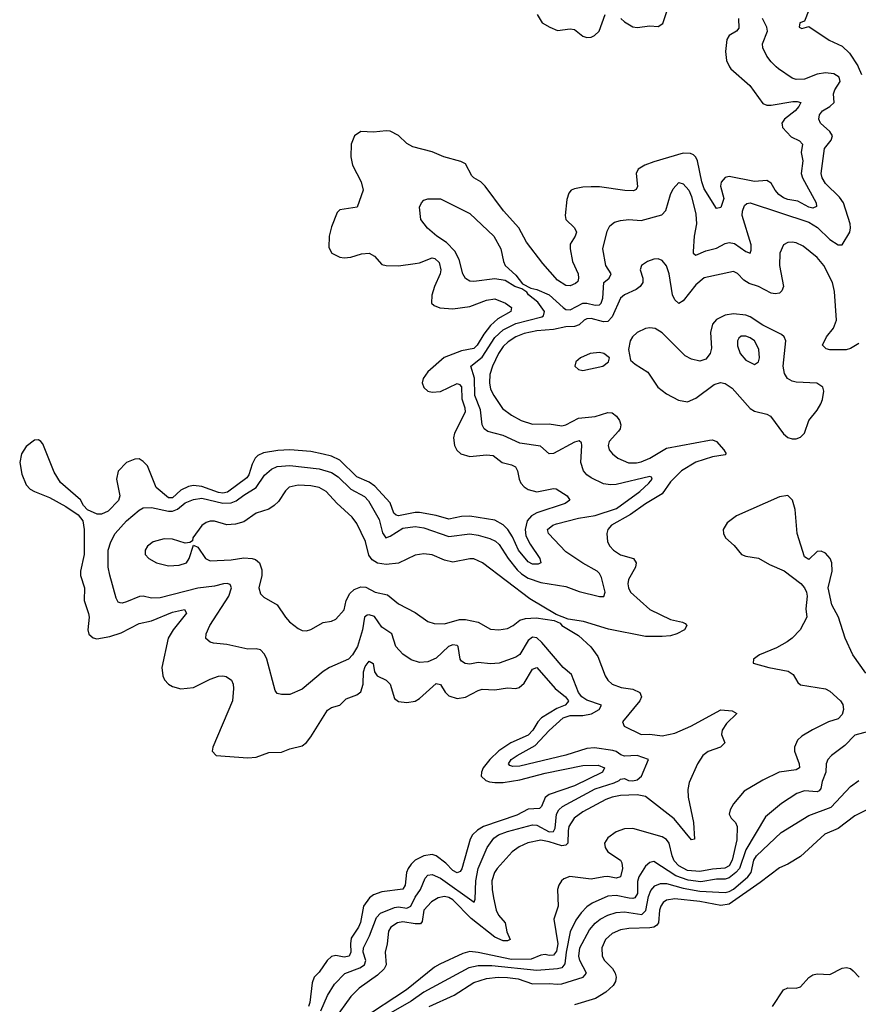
# Model space of a CAD drawing. Header units: inches. Extents: x 1694797 to 1849917, y 907313 to 1017959.
# Tile 9 of 256: x 1695460 to 1699467, y 925521 to 930225. Entities that reach past the tile are written whole.
import ezdxf

# ---------------------------------------------------------------- set-up
doc = ezdxf.new("R2010")
doc.units = ezdxf.units.IN
doc.header["$MEASUREMENT"] = 0
doc.layers.add('B6992', color=7, linetype='Continuous')
doc.layers.add('B6993', color=7, linetype='Continuous')

msp = doc.modelspace()

# ---------------------------------------------------------------- linework, layer by layer
at = {"layer": 'B6992', "color": 5}
for points, elevation in [([(1698852.1, 930000), (1698857.1, 929990), (1698949.2, 929910), (1699010, 929824.5), (1699030, 929817.1), (1699050, 929817), (1699153.6, 929833.6), (1699174.7, 929834.7), (1699192.4, 929830), (1699183.2, 929810), (1699165.1, 929790), (1699114.1, 929750), (1699101.9, 929730), (1699102.6, 929722.6), (1699104.8, 929710), (1699145.4, 929665.4), (1699185.5, 929645.5), (1699199.4, 929630), (1699193, 929590), (1699201.5, 929550), (1699194.3, 929490), (1699200.1, 929470), (1699265.9, 929350), (1699267.2, 929332.8), (1699250, 929323.9), (1699230, 929329.9), (1699177.7, 929357.7), (1699130, 929365.8), (1699110, 929373.8), (1699086.6, 929390), (1699069.2, 929410), (1699050, 929443.5), (1699030, 929456.3), (1698970, 929451.6), (1698850, 929475), (1698830, 929470.8), (1698811.8, 929448.2), (1698808.2, 929430), (1698824.3, 929370), (1698810, 929328.4), (1698790, 929322.4), (1698730, 929416.4), (1698718.5, 929450), (1698697.9, 929550), (1698690, 929568.9), (1698678.8, 929578.8), (1698665.5, 929585.5), (1698630, 929586.7), (1698490, 929546.5), (1698446.7, 929530), (1698415.5, 929510), (1698405, 929490), (1698411.5, 929428.5), (1698405.9, 929414.1), (1698393, 929407), (1698351.3, 929408.7), (1698230, 929426.7), (1698190, 929426.1), (1698150, 929424.2), (1698110, 929416.2), (1698094.4, 929410), (1698083.4, 929396.6), (1698073.5, 929366.5), (1698065.5, 929290), (1698069.4, 929270), (1698110.4, 929230.4), (1698119.6, 929210), (1698113.1, 929190), (1698090, 929152), (1698089.3, 929130), (1698100.5, 929070), (1698127.4, 929010), (1698130.3, 928990), (1698126, 928974), (1698115.6, 928964.4), (1698090, 928953.8), (1698070, 928954.8), (1698030, 928981.1), (1697959.5, 929059.5), (1697882, 929162), (1697844.8, 929230), (1697771.3, 929311.3), (1697683.9, 929430), (1697663.1, 929450), (1697630, 929468.6), (1697619.7, 929479.7), (1697590, 929536.1), (1697567.9, 929547.9), (1697487, 929570), (1697430, 929594.2), (1697337.7, 929617.7), (1697310, 929633.7), (1697270, 929672.4), (1697230, 929691.9), (1697210, 929693.9), (1697150, 929686.8), (1697090, 929690.8), (1697059.5, 929670), (1697043.6, 929630), (1697042.2, 929570), (1697050.2, 929530), (1697091, 929450), (1697100.2, 929410), (1697072.7, 929330), (1696990, 929316.4), (1696976.5, 929303.5), (1696950, 929236), (1696938.5, 929190), (1696936.9, 929136.9), (1696950.4, 929110), (1696990, 929090.3), (1697010, 929086.7), (1697041.2, 929090), (1697093.2, 929106.8), (1697130, 929108.8), (1697155.6, 929095.6), (1697190, 929056.1), (1697211, 929051), (1697270, 929049.7), (1697350, 929059.7), (1697370, 929063.2), (1697430, 929087.2), (1697444, 929084), (1697464.3, 929064.3), (1697472, 929030), (1697469.3, 929010), (1697441, 928950), (1697428.5, 928908.5), (1697428.1, 928870), (1697439.6, 928859.6), (1697467.9, 928847.9), (1697530, 928842.9), (1697610, 928855.4), (1697690, 928884.7), (1697730, 928891.4), (1697780.2, 928870), (1697809.2, 928850), (1697806.2, 928830), (1697744.7, 928795.3), (1697710, 928764.3), (1697677.1, 928722.9), (1697645.9, 928670), (1697630, 928653.4), (1697570, 928643.1), (1697488.4, 928611.6), (1697410, 928541.8), (1697388, 928510), (1697383.1, 928490), (1697390, 928468.2), (1697410, 928450.7), (1697430, 928445), (1697470, 928448.3), (1697550, 928486.3), (1697561.3, 928481.3), (1697570, 928470.3), (1697573, 928413), (1697587.1, 928370), (1697588, 928350), (1697537.2, 928250), (1697532.7, 928227.3), (1697537.4, 928190), (1697548.3, 928168.3), (1697567.5, 928150), (1697610, 928138.8), (1697690, 928145.9), (1697722.1, 928142.1), (1697765.3, 928110), (1697810, 928098.6), (1697828.4, 928088.4), (1697838.7, 928070), (1697845.6, 928030), (1697854, 928010), (1697870, 927992.7), (1697890, 927980.8), (1697930, 927969.5), (1698010, 927984.7), (1698023.5, 927983.5), (1698076, 927950), (1698088.5, 927930), (1698066.1, 927913.9), (1697930, 927868.9), (1697905.3, 927854.7), (1697885.2, 927830), (1697875.4, 927790), (1697878.7, 927758.7), (1697898.5, 927718.5), (1697944.5, 927650), (1697950.4, 927630), (1697936.7, 927623.3), (1697910, 927623.8), (1697890, 927634.3), (1697843.4, 927690), (1697815, 927755), (1697792.4, 927790), (1697770, 927811.1), (1697730, 927833.3), (1697610, 927852.8), (1697570, 927851), (1697510, 927838.9), (1697450, 927856.9), (1697370, 927871.2), (1697350, 927871.1), (1697270, 927855.2), (1697258.4, 927858.4), (1697247.1, 927867.1), (1697230, 927916.5), (1697156.2, 927996.2), (1697130, 928014.9), (1697070, 928040.5), (1696990, 928120.3), (1696950, 928139.9), (1696910, 928149.9), (1696850, 928161.2), (1696750, 928170.3), (1696693.3, 928166.7), (1696624.5, 928155.5), (1696597.3, 928142.7), (1696584.7, 928130), (1696570, 928101.5), (1696555.1, 928050), (1696544.2, 928035.8), (1696453.1, 927966.9), (1696430, 927962.6), (1696410, 927965.3), (1696330, 927994.9), (1696290, 927998.9), (1696265.9, 927994.1), (1696230, 927977.6), (1696190, 927940.8), (1696170, 927941), (1696111.9, 927990), (1696070, 928093.8), (1696050, 928113.9), (1696030, 928126.1), (1696010, 928125.5), (1695970, 928109.9), (1695930, 928068.3), (1695921.5, 928030), (1695937.6, 927950), (1695931.5, 927928.5), (1695883.1, 927876.9), (1695850, 927862.3), (1695830, 927862.4), (1695783.2, 927883.2), (1695764.5, 927904.5), (1695750, 927931.4), (1695653.8, 928013.8), (1695623.8, 928063.8), (1695570, 928198.5), (1695559.8, 928210), (1695550, 928217), (1695530, 928215.4), (1695490, 928185), (1695468.3, 928150), (1695459.5, 928110), (1695470, 928054.4), (1695490, 928003.2), (1695510, 927982.6), (1695530, 927970.2), (1695602.5, 927942.5), (1695679.3, 927899.3), (1695739, 927859), (1695761.5, 927830), (1695767.1, 927790), (1695767.3, 927670), (1695749.5, 927589.5), (1695750.9, 927570), (1695769.3, 927510), (1695767.5, 927450), (1695788.7, 927388.7), (1695790.9, 927370), (1695784.6, 927310), (1695790, 927289.1), (1695810, 927271), (1695827.6, 927267.6), (1695890, 927278.1), (1695944.9, 927295.1), (1696030, 927339.4), (1696090, 927352.8), (1696190, 927393.9), (1696247.2, 927407.2), (1696257.2, 927390), (1696193.5, 927310), (1696168.6, 927270), (1696138.6, 927130), (1696143.5, 927090), (1696151.7, 927071.7), (1696170.9, 927050.9), (1696190, 927039.1), (1696230, 927027.9), (1696290, 927034.7), (1696370, 927074.7), (1696410, 927088.8), (1696430, 927090.8), (1696446.3, 927086.3), (1696471.3, 927070), (1696480.2, 927050), (1696481.5, 927030), (1696476.3, 926970), (1696382, 926750), (1696378.8, 926730), (1696398, 926710), (1696550, 926699.1), (1696590, 926700.8), (1696650, 926724.4), (1696710, 926725), (1696750, 926741), (1696810, 926756.2), (1696830, 926771.4), (1696850, 926799.1), (1696930, 926926.6), (1696950, 926939), (1696989.6, 926950), (1697020.3, 926979.7), (1697070, 926999.5), (1697090, 927014.2), (1697100.5, 927050), (1697101.8, 927110), (1697110, 927134.8), (1697130, 927160.2), (1697149.2, 927149.2), (1697155, 927110), (1697168, 927090), (1697210.2, 927070), (1697230.5, 927050.5), (1697250, 926981.1), (1697270, 926967.5), (1697310, 926962.5), (1697350, 926969.4), (1697370, 926982), (1697450, 927053.2), (1697470, 927048.9), (1697491.9, 927011.9), (1697510, 926993.8), (1697550, 926981.6), (1697590, 926988.6), (1697650, 927020.1), (1697670, 927025.8), (1697730, 927022.5), (1697790, 927033.4), (1697830, 927029.5), (1697846.4, 927033.6), (1697870, 927055.1), (1697910, 927121.7), (1697930, 927129.4), (1698018.8, 927030), (1698067.9, 926990), (1698081.3, 926970), (1698077.9, 926962.1), (1698066.2, 926950), (1698025.6, 926934.4), (1697953.3, 926890), (1697935.3, 926870), (1697911.9, 926830), (1697890, 926807.3), (1697807, 926770), (1697748.5, 926731.5), (1697706.4, 926690), (1697674.5, 926650), (1697665.5, 926630), (1697664.4, 926610), (1697686.2, 926590), (1697704.3, 926584.3), (1697730, 926579.8), (1697770, 926580.6), (1697850, 926593), (1697970, 926624.6), (1698150, 926662), (1698223.4, 926663.3), (1698253.3, 926650), (1698243.8, 926630), (1698110, 926564.3), (1697990, 926522.5), (1697971.1, 926508.9), (1697953.4, 926466.6), (1697943.5, 926456.5), (1697890, 926453.3), (1697835.7, 926424.3), (1697675.5, 926370), (1697646.6, 926353.4), (1697623.1, 926330), (1697611.9, 926310), (1697572.5, 926167.5), (1697564.8, 926155.2), (1697550, 926148.6), (1697530, 926159.3), (1697495.6, 926195.6), (1697450, 926229.5), (1697430, 926236.2), (1697390, 926230.7), (1697350, 926209.9), (1697329.4, 926190.6), (1697315.7, 926170), (1697308.3, 926150), (1697301.5, 926090), (1697290, 926070.6), (1697190, 926058.4), (1697150, 926044.2), (1697130.6, 926029.4), (1697103, 925990), (1697087.9, 925912.1), (1697079.3, 925890), (1697043.4, 925836.6), (1697039.5, 925810), (1697041.4, 925770), (1697033.9, 925750), (1697010, 925746.3), (1696970, 925754.7), (1696950, 925749.9), (1696929.4, 925730.6), (1696890, 925674.4), (1696866, 925650), (1696856.6, 925623.4), (1696846.7, 925530), (1696840, 925510)], 740), ([(1696897.8, 925490), (1696930, 925562.8), (1696963.1, 925616.9), (1697012.5, 925667.5), (1697085.1, 925694.9), (1697107.8, 925710), (1697113.6, 925730), (1697101.3, 925770), (1697103.1, 925790), (1697131.7, 925848.3), (1697165, 925935), (1697183.4, 925956.6), (1697250, 925982.7), (1697270, 925985.9), (1697310, 925980.3), (1697328.6, 925990), (1697350, 926033.4), (1697375.5, 926070), (1697396.3, 926123.7), (1697410, 926137.8), (1697430, 926141.1), (1697470, 926123.2), (1697631.8, 926008.2), (1697636.6, 926023.4), (1697639.4, 926110), (1697650.6, 926169.4), (1697692.9, 926270), (1697725.7, 926314.3), (1697747.8, 926330), (1697790, 926346.5), (1697910, 926378.3), (1697930, 926376.3), (1697990, 926345.5), (1698010, 926345.8), (1698017.8, 926362.2), (1698024.9, 926430), (1698036.2, 926450), (1698053.6, 926466.4), (1698208.7, 926550), (1698300.4, 926579.6), (1698324.4, 926590), (1698330, 926596.9), (1698350, 926599.2), (1698369.5, 926590), (1698388.9, 926588.9), (1698410, 926594), (1698430.4, 926610), (1698464.7, 926690), (1698410.8, 926710), (1698350, 926706.8), (1698332.1, 926712.1), (1698309.1, 926729.1), (1698293.9, 926733.9), (1698206.3, 926746.3), (1698170, 926742.7), (1698070, 926711.2), (1697850, 926658.8), (1697816.5, 926656.5), (1697802, 926662), (1697795.3, 926670), (1697808.6, 926690), (1697836.2, 926710), (1697922.8, 926757.2), (1697990, 926828.5), (1698057, 926890), (1698090, 926901.3), (1698150, 926900.9), (1698192.1, 926907.9), (1698228, 926930), (1698239, 926950), (1698170, 926973.2), (1698145.6, 926990), (1698129.6, 927010), (1698095.7, 927095.7), (1698056.8, 927130), (1697954, 927250), (1697930, 927272.2), (1697910, 927274.4), (1697890, 927259.5), (1697850, 927192.8), (1697830, 927179.3), (1697750, 927151), (1697710, 927147.8), (1697650, 927153.4), (1697610, 927146.5), (1697588.6, 927148.6), (1697570, 927159.5), (1697564.3, 927170), (1697554.8, 927230), (1697550, 927234.8), (1697530, 927238), (1697508, 927230), (1697450, 927175), (1697410, 927156.3), (1697370, 927153.8), (1697330, 927166.4), (1697290, 927193.8), (1697257.5, 927230), (1697238.2, 927290), (1697190, 927322.8), (1697154.2, 927374.2), (1697130, 927381.8), (1697120.2, 927379.8), (1697106.8, 927370), (1697098.3, 927310), (1697074.2, 927230), (1697050, 927190.3), (1697030, 927170.3), (1696940.7, 927130), (1696910, 927111.4), (1696810, 927026.2), (1696750, 927001.6), (1696710, 927000.4), (1696690, 927006), (1696680.3, 927020.3), (1696641.2, 927170), (1696630, 927193.7), (1696610, 927214), (1696590, 927219.6), (1696550, 927217.3), (1696450, 927239.6), (1696385.7, 927245.7), (1696370, 927250.6), (1696348.8, 927268.8), (1696350.4, 927290), (1696368.2, 927330), (1696459.6, 927470), (1696471.9, 927510), (1696465.9, 927525.9), (1696451.7, 927531.7), (1696434, 927530), (1696390, 927518.8), (1696310, 927508.3), (1696130, 927462.5), (1696090, 927461.5), (1696050, 927471.3), (1696031.4, 927468.6), (1695970, 927443.5), (1695950, 927437.8), (1695939.5, 927439.5), (1695930, 927442.4), (1695920.9, 927460.9), (1695890, 927570.7), (1695882.7, 927610), (1695882.5, 927690), (1695894.3, 927730), (1695915.8, 927770), (1695969.5, 927830), (1696030, 927881.3), (1696050, 927892.2), (1696090, 927894), (1696170, 927877.3), (1696190, 927877.2), (1696214.3, 927885.7), (1696250, 927916.3), (1696290, 927932.1), (1696330, 927938.2), (1696430, 927915.8), (1696470, 927916), (1696493.9, 927926.1), (1696530, 927953.9), (1696590.3, 927989.7), (1696630, 928048.6), (1696663.1, 928076.9), (1696690.1, 928089.9), (1696750, 928095.7), (1696890, 928079), (1696950, 928060.9), (1696980.7, 928040.7), (1697042.1, 927982.1), (1697106.9, 927946.9), (1697126.1, 927926.1), (1697177.5, 927837.5), (1697193.1, 927773.1), (1697209.9, 927749.9), (1697230, 927757.8), (1697290, 927795.8), (1697350, 927803.7), (1697390, 927797.4), (1697510, 927755.4), (1697610, 927767.9), (1697650, 927762.1), (1697705.9, 927745.9), (1697733.1, 927733.1), (1697750, 927717.3), (1697793.9, 927650), (1697836.5, 927596.5), (1697857.3, 927577.3), (1697890, 927557.3), (1697950, 927535.3), (1698070, 927517.1), (1698133.5, 927493.5), (1698230.2, 927469.8), (1698251.3, 927468.7), (1698258, 927490), (1698239.7, 927559.6), (1698230, 927579.1), (1698219.1, 927590), (1698150, 927627.8), (1698070, 927683.2), (1697986.2, 927770), (1697982, 927790), (1698007, 927810), (1698024.3, 927815.7), (1698130, 927843.3), (1698210, 927856.9), (1698310.8, 927890), (1698422.7, 927970), (1698465.5, 928010), (1698481.8, 928030), (1698479.3, 928039.3), (1698470, 928042.4), (1698310, 928003.7), (1698282.2, 928002.2), (1698250, 928007.9), (1698190, 928035.8), (1698170, 928050.2), (1698153.5, 928070), (1698140.7, 928110), (1698146.5, 928190), (1698143.4, 928203.4), (1698132.3, 928212.3), (1698110, 928206.4), (1698010, 928151.8), (1697990, 928150.2), (1697948, 928188), (1697850, 928202), (1697770, 928238.7), (1697697, 928257), (1697678.6, 928270), (1697669.6, 928289.6), (1697660.8, 928360.8), (1697635.2, 928430), (1697632.7, 928512.7), (1697615.6, 928570), (1697670, 928612.5), (1697730, 928705.9), (1697770, 928742.8), (1697830, 928772.7), (1697954.8, 928805.3), (1697962.7, 928810), (1697966.6, 928830), (1697935.1, 928875.1), (1697890.3, 928910), (1697882.6, 928922.6), (1697859.4, 928939.4), (1697826, 928950), (1697778.6, 928978.6), (1697730, 928986.3), (1697630, 928973.4), (1697610, 928975.9), (1697590, 928987.8), (1697576.9, 929010), (1697559.2, 929079.2), (1697539.1, 929119.1), (1697499.7, 929159.7), (1697452.2, 929190), (1697408.6, 929228.6), (1697377.1, 929270), (1697370.4, 929329.6), (1697379.3, 929350), (1697390, 929362), (1697410, 929369.6), (1697470, 929369.7), (1697610, 929298.7), (1697725.3, 929190), (1697758.8, 929130), (1697771, 929070), (1697779.7, 929050), (1697830, 929003.6), (1697862.5, 928962.5), (1697902, 928942), (1697930, 928936.1), (1697989.8, 928910), (1698055.9, 928850), (1698070, 928841.1), (1698090, 928838.7), (1698150, 928870.3), (1698170, 928870.3), (1698210, 928861.1), (1698230, 928862.5), (1698237.3, 928870), (1698246, 928894), (1698250.1, 928969.9), (1698276.5, 928990), (1698286.4, 929010), (1698260.6, 929050), (1698246.5, 929130), (1698266, 929214), (1698279.8, 929240.2), (1698302.3, 929257.7), (1698330, 929266.3), (1698370, 929269.8), (1698430, 929264.9), (1698527.3, 929292.7), (1698547.1, 929312.9), (1698570, 929389.3), (1698582.8, 929417.2), (1698610, 929447), (1698630, 929441.3), (1698656.8, 929410), (1698670, 929380.9), (1698690, 929296), (1698694, 929250), (1698682.3, 929190), (1698678, 929118), (1698678, 929110), (1698690, 929099.7), (1698738.9, 929121.1), (1698790, 929133.2), (1698830, 929155.2), (1698850, 929159.9), (1698875, 929155), (1698930, 929116.8), (1698950.2, 929109.8), (1698955.5, 929124.5), (1698954.2, 929150), (1698911.1, 929290), (1698913, 929310), (1698923.4, 929336.6), (1698934, 929346), (1698950, 929349.8), (1699230, 929256.9), (1699271.6, 929231.6), (1699330, 929174.5), (1699370, 929149.8), (1699390.3, 929149.7), (1699426, 929210), (1699430.2, 929230), (1699427.2, 929250), (1699395.9, 929350), (1699377.7, 929377.7), (1699310, 929442.8), (1699294.6, 929470), (1699290.1, 929490), (1699305.3, 929610), (1699337.6, 929650), (1699343.2, 929670), (1699331.5, 929691.5), (1699286, 929730), (1699278.2, 929750), (1699281.6, 929770), (1699296.5, 929790), (1699331.3, 929810), (1699351.6, 929830), (1699348.6, 929870), (1699355.3, 929890), (1699380.8, 929930), (1699375.9, 929950), (1699350, 929967), (1699310, 929970.6), (1699270, 929964.7), (1699210, 929940.1), (1699170, 929938.9), (1699150, 929945.2), (1699085.7, 929990), (1699074.9, 930000)], 760), ([(1699466.4, 930000), (1699482.6, 929962.6)], 780), ([(1699470, 928677.5), (1699430, 928653.3), (1699408.1, 928648.1), (1699330, 928647.3), (1699312.5, 928652.5), (1699296.4, 928670), (1699315.5, 928710), (1699348.4, 928751.6), (1699362.4, 928790), (1699353.2, 928926.8), (1699343.1, 928970), (1699302.3, 929050), (1699270, 929088.2), (1699203.5, 929143.5), (1699170, 929159.4), (1699150, 929162.6), (1699130, 929160.3), (1699110.1, 929149.9), (1699092.6, 929110), (1699090.2, 929049.9), (1699109.5, 928950.5), (1699101.8, 928930), (1699090, 928919.1), (1699070, 928914.7), (1699050, 928917.7), (1698990, 928949.5), (1698944.9, 928964.9), (1698920.6, 928980.6), (1698890, 929012.2), (1698870, 929022.4), (1698730, 928991.3), (1698690, 928958.1), (1698630, 928881.1), (1698610, 928869.7), (1698590, 928886.2), (1698578.6, 928910), (1698562.8, 929010), (1698550, 929049.6), (1698530, 929074.3), (1698510, 929082.6), (1698490, 929080.4), (1698459.1, 929070), (1698430.4, 929050), (1698424.6, 929030), (1698437.8, 928990), (1698436.9, 928970), (1698424.3, 928950), (1698404.9, 928935.1), (1698350, 928909.9), (1698330, 928895), (1698290, 928804.5), (1698270, 928782.4), (1698250, 928781.5), (1698190, 928797.8), (1698170, 928795.8), (1698156.5, 928790), (1698133, 928767), (1698110, 928758.7), (1698070, 928757.2), (1698010, 928744.3), (1697930, 928738), (1697870, 928725.2), (1697830, 928709.2), (1697794.2, 928685.8), (1697770, 928663.2), (1697747.3, 928630), (1697718.9, 928570), (1697706.8, 928530), (1697704.9, 928490), (1697710, 928460.3), (1697724.7, 928430), (1697767, 928367), (1697810, 928335), (1697855.6, 928310), (1697910, 928292.7), (1697990, 928294.3), (1698050, 928283.8), (1698070, 928289.6), (1698130, 928321.6), (1698210, 928328.9), (1698270, 928348.3), (1698290, 928347.2), (1698311.7, 928330), (1698325.7, 928310), (1698331.5, 928290), (1698328.6, 928270), (1698321, 928259), (1698275.8, 928210), (1698271.5, 928190), (1698276.9, 928170), (1698291.8, 928150), (1698317.6, 928130), (1698368.4, 928108.4), (1698407.5, 928107.5), (1698430, 928112.6), (1698470, 928130.1), (1698550, 928178.3), (1698755.9, 928215.9), (1698770, 928217.3), (1698790, 928209.5), (1698824.4, 928170), (1698834.7, 928150), (1698830, 928145.6), (1698770, 928136.6), (1698690, 928111.6), (1698622.1, 928070), (1698570, 928017), (1698530, 927960.2), (1698450, 927912.1), (1698378.8, 927861.2), (1698287.9, 927810), (1698270.2, 927790), (1698265.5, 927770), (1698269.1, 927730), (1698279.1, 927710), (1698296.5, 927690), (1698330, 927667.8), (1698392, 927650), (1698406, 927630), (1698401.5, 927610), (1698369.4, 927550), (1698365, 927530), (1698368.1, 927510), (1698378.5, 927490), (1698470, 927407.4), (1698570, 927358.7), (1698626.7, 927346.7), (1698639.4, 927339.4), (1698646.7, 927330), (1698636.5, 927310), (1698600.3, 927290), (1698570, 927282), (1698530, 927277.4), (1698450, 927277.9), (1698273.6, 927313.6), (1698154, 927350), (1698081.1, 927361.1), (1698023.3, 927383.3), (1697897.9, 927457.9), (1697671.1, 927630), (1697630, 927648.8), (1697610, 927648.9), (1697530, 927633.3), (1697490, 927643.5), (1697430, 927668.9), (1697390, 927673.5), (1697350, 927667.2), (1697270, 927628.1), (1697210, 927622), (1697170, 927628.2), (1697144.6, 927644.6), (1697127.4, 927667.4), (1697111.2, 927731.2), (1697070, 927817.7), (1697047.6, 927847.6), (1696975.1, 927915.1), (1696924.5, 927970), (1696890, 927989.2), (1696850, 927997.5), (1696790, 928000.5), (1696747.8, 927992.2), (1696730, 927974.3), (1696696.8, 927923.2), (1696676.1, 927903.9), (1696650, 927886.8), (1696590, 927867.4), (1696530, 927826.4), (1696490, 927815), (1696450, 927812), (1696390, 927828.5), (1696370, 927829.7), (1696350, 927823.1), (1696330, 927808.2), (1696286.8, 927750), (1696284.7, 927735.3), (1696272.7, 927727.3), (1696250, 927724), (1696190, 927742.7), (1696150, 927745), (1696098, 927730), (1696070.4, 927710), (1696059.5, 927690), (1696059.5, 927670), (1696077.1, 927650), (1696114, 927630), (1696170, 927616.1), (1696221.1, 927618.9), (1696257.2, 927630), (1696269.3, 927650), (1696290, 927714), (1696310, 927704.7), (1696347.7, 927650), (1696370, 927638.9), (1696470, 927644.6), (1696530, 927653.8), (1696570, 927651.2), (1696585.7, 927645.7), (1696605.8, 927630), (1696616.8, 927596.8), (1696616.1, 927570), (1696602.2, 927510), (1696610, 927481.6), (1696625.4, 927465.4), (1696689.3, 927429.3), (1696729, 927370), (1696748.8, 927348.8), (1696790, 927315.6), (1696810, 927306.7), (1696830, 927305.4), (1696850, 927311), (1696910, 927344.4), (1696950, 927351.7), (1696970, 927360.9), (1697010, 927405.7), (1697019, 927450), (1697036.8, 927483.2), (1697057.8, 927502.2), (1697090, 927515.2), (1697113.6, 927513.6), (1697158.4, 927490), (1697216.5, 927476.5), (1697270, 927434.3), (1697350, 927392.9), (1697410, 927350.2), (1697440.3, 927340.3), (1697490, 927339.3), (1697561.1, 927358.9), (1697590, 927359.8), (1697650, 927346.5), (1697710, 927313), (1697749.3, 927309.3), (1697790, 927315.9), (1697817.4, 927330), (1697850, 927355.3), (1697876.5, 927363.5), (1697926.8, 927366.8), (1698014, 927354), (1698041.4, 927341.4), (1698050.8, 927330), (1698130, 927283.1), (1698188.8, 927228.8), (1698222.9, 927182.9), (1698257.6, 927090), (1698270.3, 927070), (1698290.8, 927050.8), (1698333.7, 927033.7), (1698390, 927027.2), (1698422.8, 927010), (1698430.1, 926990), (1698423.4, 926970), (1698340.4, 926870), (1698347.7, 926850), (1698430, 926810.2), (1698470, 926811.9), (1698530, 926803.8), (1698590, 926815.5), (1698667.3, 926850), (1698810, 926926.9), (1698863.6, 926923.6), (1698885.7, 926910), (1698837.2, 926862.8), (1698816.9, 926830), (1698812.5, 926810), (1698828.3, 926770), (1698807.9, 926750), (1698750, 926729.4), (1698723.3, 926710), (1698698.4, 926670), (1698658.9, 926581.1), (1698652.2, 926547.8), (1698653.5, 926510), (1698678.7, 926390), (1698684, 926310), (1698670, 926306.3), (1698587.4, 926407.4), (1698450, 926513.6), (1698410, 926521.5), (1698330, 926517.6), (1698290, 926511), (1698260.8, 926499.2), (1698150, 926441), (1698109.1, 926410), (1698084.3, 926370), (1698079.7, 926350), (1698078.5, 926290), (1698070, 926280.9), (1698050, 926277.9), (1697990, 926297.7), (1697950, 926305.3), (1697888.2, 926291.8), (1697846.4, 926273.6), (1697813.2, 926250), (1697740.4, 926170), (1697728.1, 926150), (1697716.1, 926110), (1697716.6, 926070), (1697723.3, 926030), (1697736.1, 925970), (1697747.3, 925947.3), (1697778.7, 925910), (1697787.2, 925867.2), (1697803.2, 925830), (1697790, 925824.4), (1697770, 925824.1), (1697730, 925841), (1697616.2, 925930), (1697530, 926019.7), (1697510, 926031), (1697490, 926035.6), (1697458.5, 926030), (1697427.7, 926010), (1697390.7, 925970), (1697383.4, 925916.6), (1697374, 925906), (1697350, 925905.3), (1697290, 925915.1), (1697264.7, 925910), (1697233.5, 925890), (1697222, 925870), (1697215.8, 925810), (1697206.3, 925770), (1697211.3, 925710), (1697201.1, 925690), (1697170, 925659.9), (1697082.4, 925597.6), (1697041.3, 925558.7), (1696963.2, 925450)], 780), ([(1699503, 927103), (1699440.1, 927190), (1699404, 927270), (1699371.4, 927370), (1699339.8, 927430), (1699323.5, 927510), (1699342.2, 927590), (1699339.8, 927630), (1699331.7, 927650), (1699310, 927675.8), (1699290, 927686.3), (1699270, 927683.6), (1699230, 927645.2), (1699210, 927659.3), (1699174.6, 927770), (1699164.6, 927884.6), (1699152.5, 927930), (1699130, 927951.5), (1699090, 927946), (1698884.8, 927855.2), (1698839.5, 927820.5), (1698820.5, 927790), (1698822.4, 927770), (1698832.7, 927750), (1698873.2, 927713.2), (1698909.4, 927669.4), (1698930, 927661.8), (1698990, 927652.8), (1699041.7, 927621.7), (1699111.9, 927591.9), (1699192, 927532), (1699210.3, 927510.3), (1699219.3, 927490), (1699223, 927470), (1699215.5, 927410), (1699221.3, 927370), (1699189, 927310), (1699151.5, 927270), (1699127.4, 927252.6), (1699075.5, 927224.5), (1698994, 927190), (1698966, 927170), (1698964.7, 927150), (1699038.8, 927130), (1699132.1, 927112.1), (1699156.2, 927096.2), (1699178.1, 927058.1), (1699190, 927047.4), (1699310, 927028.3), (1699330, 927016.6), (1699382.4, 926970), (1699392.8, 926952.8), (1699395.6, 926930), (1699390, 926905.7), (1699370, 926885), (1699324.2, 926870), (1699247.6, 926832.4), (1699197.7, 926802.3), (1699177, 926783), (1699161.8, 926750), (1699161.6, 926730), (1699184.8, 926670), (1699185.6, 926650), (1699170, 926640.9), (1699089.4, 926630.6), (1699010, 926592.2), (1698921.5, 926538.5), (1698870, 926478.9), (1698854.4, 926450), (1698850.1, 926430), (1698859.3, 926410), (1698879.8, 926390), (1698887.8, 926370), (1698886, 926306), (1698864.8, 926210), (1698850, 926182.9), (1698829, 926171), (1698770, 926166.7), (1698710, 926154.5), (1698650, 926160), (1698610, 926181.9), (1698587, 926207), (1698576.7, 926230), (1698563.3, 926290), (1698550, 926307.7), (1698530, 926320.3), (1698390, 926360.1), (1698350, 926358.4), (1698310, 926345.6), (1698270, 926316.5), (1698254.3, 926290), (1698256.6, 926270), (1698270.2, 926250), (1698330.1, 926210.1), (1698337.4, 926197.4), (1698339.4, 926170), (1698330, 926129.8), (1698310, 926123.4), (1698270, 926130.8), (1698250.5, 926129.5), (1698190, 926118.7), (1698088.3, 926131.7), (1698059.6, 926120.4), (1698047.8, 926110), (1698036.5, 926090), (1698030.2, 926069.8), (1698033, 925990), (1698012.6, 925927.4), (1698031.6, 925810), (1698024.7, 925775.3), (1698010, 925756.1), (1697990, 925754.4), (1697970, 925759.1), (1697950, 925755.7), (1697904.1, 925735.9), (1697810, 925734.2), (1697650, 925769), (1697610, 925772.8), (1697576.5, 925763.5), (1697466.7, 925713.3), (1697442, 925698), (1697308.5, 925590), (1697090, 925447)], 820), ([(1699515.6, 926824.4), (1699450, 926806.6), (1699402.4, 926757.6), (1699339, 926710), (1699320.7, 926690), (1699312.9, 926670), (1699311.5, 926630), (1699294.1, 926585.9), (1699288.4, 926551.6), (1699279.7, 926540.4), (1699270, 926535.2), (1699210, 926539.9), (1699172.8, 926527.2), (1699100.5, 926479.5), (1699023.1, 926416.9), (1698930, 926258.5), (1698898.9, 926170), (1698881.9, 926150), (1698850, 926125.7), (1698830, 926118.8), (1698790, 926119.2), (1698713.6, 926106.4), (1698654.4, 926114.4), (1698595.3, 926135.3), (1698490, 926203.8), (1698470, 926198), (1698450, 926180.9), (1698417.5, 926130), (1698412.1, 926107.9), (1698411.9, 926050), (1698399.7, 926030), (1698390, 926025.9), (1698372.4, 926027.6), (1698310, 926040.1), (1698270, 926036.9), (1698195.6, 926004.4), (1698170, 925987.1), (1698141.9, 925958.1), (1698116.6, 925923.4), (1698090, 925866.4), (1698070.6, 925770), (1698065.1, 925714.9), (1698050, 925695.8), (1698030, 925689.6), (1697930, 925682.3), (1697715.1, 925704.9), (1697650, 925704.5), (1697605.5, 925694.5), (1697390, 925578.2), (1697330, 925536.4), (1697210, 925467.3)], 840), ([(1697415.8, 925510), (1697535.9, 925564.1), (1697630, 925624.8), (1697690, 925643.3), (1697746, 925650), (1697790, 925649.6), (1697842.1, 925642.1), (1697910, 925618), (1697990, 925620.5), (1698030, 925617.2), (1698050, 925619), (1698152.8, 925650), (1698168, 925670), (1698136.9, 925730), (1698131, 925750), (1698135.9, 925790), (1698182.9, 925877.1), (1698210, 925908.8), (1698233.2, 925926.8), (1698270, 925946.5), (1698310, 925960.1), (1698350, 925961.8), (1698431.8, 925950), (1698450.8, 925969.2), (1698464.6, 926035.4), (1698475.5, 926064.5), (1698493.9, 926086.1), (1698521.9, 926098.1), (1698550, 926098.5), (1698630, 926075.4), (1698710, 926061), (1698830, 926055.2), (1698850, 926059.1), (1698870, 926070.7), (1698939.2, 926130), (1698954.1, 926150), (1698967.6, 926210), (1698979.9, 926230), (1699098.5, 926341.5), (1699230, 926422.8), (1699336.6, 926463.4), (1699430, 926561.1), (1699470, 926590.7)], 860), ([(1699510, 926452.2), (1699450, 926421.8), (1699370, 926360.5), (1699306.6, 926333.4), (1699190, 926227.1), (1699130, 926191.1), (1699090, 926173.6), (1698998, 926102), (1698850, 925999.2), (1698810, 925992.7), (1698708.8, 926011.2), (1698590, 926024.7), (1698550, 926018.5), (1698533.6, 926006.4), (1698522.8, 925990), (1698516.1, 925970), (1698512, 925910), (1698502.2, 925897.8), (1698490.1, 925889.9), (1698470, 925885.8), (1698370, 925883.5), (1698330, 925876.7), (1698290, 925859.2), (1698259.4, 925830), (1698241.6, 925790), (1698243, 925750), (1698254, 925730), (1698291.9, 925691.9), (1698304.5, 925670), (1698309.6, 925650), (1698306.8, 925630), (1698295.7, 925610), (1698260.5, 925579.5), (1698210.7, 925549.3), (1698110, 925518.7)], 880), ([(1699057.4, 925510), (1699110, 925590.2), (1699130, 925600.2), (1699170, 925598), (1699190, 925603.9), (1699230, 925649.2), (1699250, 925661.6), (1699270, 925666), (1699330, 925663.5), (1699390, 925693), (1699410, 925697.1), (1699430, 925691.3), (1699441.5, 925681.5), (1699470.3, 925650)], 880)]:
    msp.add_lwpolyline(points, dxfattribs=dict(at, elevation=elevation))
for points, elevation in [([(1698870, 928819.9), (1698830, 928812.7), (1698790, 928791.8), (1698770.6, 928770), (1698760.3, 928730), (1698764.8, 928655.2), (1698759.7, 928630), (1698737.5, 928602.5), (1698710, 928593.7), (1698670, 928602.5), (1698639.7, 928619.7), (1698530, 928729.2), (1698495.4, 928750), (1698470, 928753), (1698450, 928749.9), (1698410, 928730.9), (1698387.5, 928710), (1698376.8, 928690), (1698369.1, 928650), (1698379, 928599), (1698399.8, 928579.8), (1698461.4, 928541.4), (1698509.6, 928469.6), (1698550, 928437.2), (1698607, 928407), (1698650, 928398.6), (1698690, 928417.2), (1698777.9, 928482.1), (1698808.9, 928491.1), (1698830, 928486.9), (1698863.8, 928463.8), (1698950, 928367.9), (1698970, 928355.2), (1699030, 928340.8), (1699048, 928330), (1699110, 928246.3), (1699130, 928228.9), (1699150, 928222), (1699170, 928222.3), (1699190, 928230.2), (1699210.3, 928249.7), (1699230.5, 928310), (1699270, 928358.6), (1699288.3, 928390), (1699296.4, 928410), (1699302.1, 928450), (1699296.8, 928470), (1699268.4, 928488.4), (1699170, 928493.7), (1699150, 928497.8), (1699128.6, 928510), (1699114, 928534), (1699108.3, 928570), (1699120.7, 928690), (1699113.1, 928710), (1699100.2, 928720.2), (1699010, 928765.6), (1698950, 928805.3), (1698930, 928813.7)], 820), ([(1698930, 928712.9), (1698907.4, 928712.6), (1698896.3, 928703.7), (1698889.1, 928690), (1698890, 928666), (1698902.6, 928630), (1698930, 928598.4), (1698970, 928577.1), (1698989.6, 928590.4), (1698994.8, 928610), (1698991.1, 928648.9), (1698982.7, 928670), (1698970.8, 928690), (1698950, 928705.3)], 840), ([(1698230, 928634.5), (1698184.9, 928630), (1698139.3, 928610), (1698117.1, 928590), (1698113, 928570), (1698130, 928553), (1698150, 928548.2), (1698246, 928570), (1698272.7, 928590), (1698277.6, 928610), (1698251.3, 928630)], 820)]:
    msp.add_lwpolyline(points, close=True, dxfattribs=dict(at, elevation=elevation))
at = {"layer": 'B6993', "color": 5}
for points, elevation in [([(1698331.4, 930231.4), (1698350, 930214.1), (1698390, 930190.8), (1698410, 930187.4), (1698470, 930194.8), (1698510, 930192.6), (1698532.6, 930207.4), (1698572, 930328)], 740), ([(1697932.7, 930250), (1697955.5, 930210), (1697992.4, 930190), (1698030, 930173.8), (1698090, 930181.7), (1698110, 930177.3), (1698150, 930146.8), (1698170, 930140.2), (1698190, 930141.6), (1698206.9, 930150), (1698228.3, 930170), (1698256.7, 930250)], 740), ([(1699230.3, 930270), (1699210, 930218), (1699186.8, 930210), (1699184.9, 930190), (1699196.5, 930183.5), (1699230, 930192), (1699327, 930127), (1699390, 930098.7), (1699425.1, 930065.1), (1699464.5, 930004.5), (1699466.4, 930000)], 780), ([(1698893.8, 930230), (1698895.3, 930184.7), (1698885, 930170), (1698850.5, 930149.5), (1698839.3, 930130), (1698832.3, 930072.3), (1698837.1, 930030), (1698852.1, 930000)], 740), ([(1699074.9, 930000), (1699050, 930023.1), (1699029.1, 930050), (1699011.3, 930090), (1699009.2, 930110), (1699033.1, 930170), (1699029.4, 930190), (1699008.6, 930230)], 760)]:
    msp.add_lwpolyline(points, dxfattribs=dict(at, elevation=elevation))

doc.saveas('drawing.dxf')
